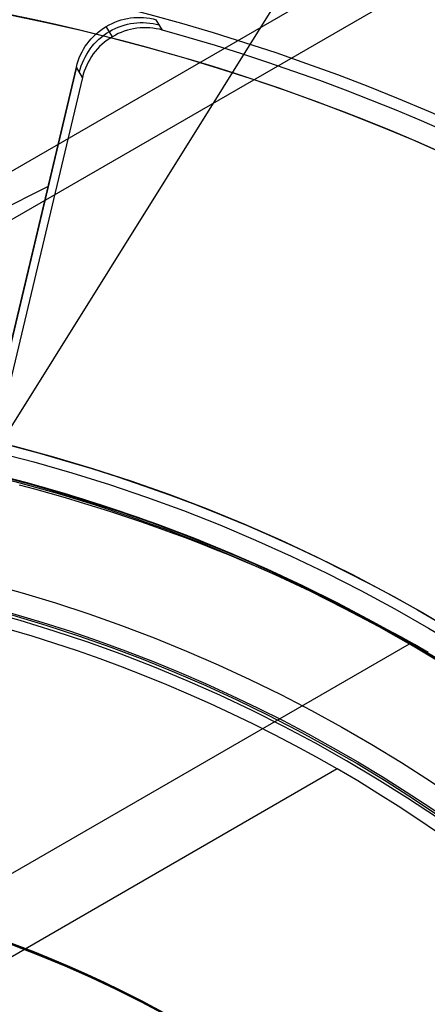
# Model space of a CAD drawing. Extents: x 19499 to 20475, y -6718 to -5871.
# Tile 25 of 60: x 19993.43 to 19999.74, y -6385.38 to -6370.13. Entities that reach past the tile are written whole.
import ezdxf

# ---------------------------------------------------------------- set-up
doc = ezdxf.new("R2010")
doc.units = 0
doc.layers.get('0').update_dxf_attribs({"linetype": 'CONTINUOUS'})
for name, color, linetype in [('BLANCO_METALICO', 7, 'CONTINUOUS'), ('COLOR', 7, 'CONTINUOUS'), ('LUZ', 7, 'CONTINUOUS')]:
    doc.layers.add(name, color=color, linetype=linetype)

msp = doc.modelspace()

# ---------------------------------------------------------------- linework, layer by layer
for p, q in [((20008.884837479, -6363.480799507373, 105.1250029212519), (19943.15759935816, -6401.428438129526, 105.1250029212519)), ((20006.3210018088, -6365.709624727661, 51.12500292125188), (19946.36973645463, -6400.322503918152, 51.12500292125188)), ((19999.46416493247, -6379.797882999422, 108.2592404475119), (19992.10022906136, -6384.049453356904, 108.2592404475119)), ((19998.34872452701, -6381.729882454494, 144.2250029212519), (19987.17001470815, -6388.183913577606, 144.2250029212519))]:
    msp.add_line(p, q)
at = {"extrusion": (0.112475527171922, 0.1948133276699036, 0.974370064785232)}
msp.add_lwpolyline([(-20545.72119684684, -4382.985045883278), (-20546.23174644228, -4382.676077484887), (-20546.74029225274, -4382.36241276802), (-20547.24677385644, -4382.044070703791), (-20547.75113102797, -4381.721071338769), (-20548.25330376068, -4381.393435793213), (-20548.75323228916, -4381.06118625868), (-20549.25085711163, -4380.724345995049), (-20549.74611901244, -4380.382939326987), (-20550.23895908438, -4380.036991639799), (-20550.72931875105, -4379.686529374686), (-20551.21713978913, -4379.331580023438), (-20551.70236435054, -4378.972172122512), (-20552.1849349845, -4378.608335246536), (-20552.66479465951, -4378.240100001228), (-20553.14188678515, -4377.867498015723), (-20553.6161552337, -4377.490561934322), (-20554.08754436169, -4377.109325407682), (-20554.55599903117, -4376.723823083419), (-20555.02146463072, -4376.334090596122), (-20555.48388709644, -4375.940164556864), (-20555.9432129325, -4375.542082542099), (-20556.3993892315, -4375.139883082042), (-20556.85236369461, -4374.73360564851), (-20557.30208465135, -4374.323290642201), (-20557.7485010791, -4373.908979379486), (-20558.19156262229, -4373.490714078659), (-20558.63121961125, -4373.068537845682), (-20559.06742308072, -4372.642494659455), (-20559.50012478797, -4372.212629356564), (-20559.92927723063, -4371.778987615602), (-20560.35483366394, -4371.341615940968), (-20560.77674811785, -4370.900561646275), (-20561.1949754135, -4370.455872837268), (-20561.60947117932, -4370.007598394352), (-20562.02019186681, -4369.555787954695), (-20562.42709476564, -4369.100491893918), (-20562.83013801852, -4368.641761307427), (-20563.22928063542, -4368.179647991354), (-20563.6244825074, -4367.71420442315), (-20564.0157044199, -4367.245483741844), (-20564.40290806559, -4366.773539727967), (-20564.78605605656, -4366.298426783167), (-20565.16511193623, -4365.820199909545), (-20565.54004019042, -4365.338914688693), (-20565.91080625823, -4364.854627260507), (-20566.27737654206, -4364.36739430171), (-20566.63971841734, -4363.877273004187), (-20566.99780024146, -4363.384321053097), (-20567.3515913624, -4362.888596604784), (-20567.70106212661, -4362.390158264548), (-20568.0461838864, -4361.889065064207), (-20568.38692900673, -4361.38537643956), (-20568.72327087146, -4360.879152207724), (-20569.05518388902, -4360.370452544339), (-20569.38264349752, -4359.85933796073), (-20569.70562616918, -4359.345869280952), (-20570.02410941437, -4358.830107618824), (-20570.33807178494, -4358.312114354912), (-20570.64749287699, -4357.791951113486), (-20570.9523533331, -4357.269679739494), (-20571.25263484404, -4356.745362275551), (-20571.54832014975, -4356.219060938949), (-20571.83939303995, -4355.690838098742), (-20572.12583835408, -4355.160756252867), (-20572.40764198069, -4354.628878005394), (-20572.68479085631, -4354.095266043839), (-20572.95727296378, -4353.559983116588), (-20573.22507732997, -4353.023092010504), (-20573.48819402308, -4352.48465552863), (-20573.74661414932, -4351.944736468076), (-20574.00032984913, -4351.403397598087), (-20574.24933429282, -4350.86070163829), (-20574.49362167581, -4350.316711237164), (-20574.73318721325, -4349.771488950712), (-20574.96802713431, -4349.22509722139), (-20575.19813867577, -4348.677598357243), (-20575.42352007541, -4348.129054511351), (-20575.64417056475, -4347.579527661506), (-20575.86009036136, -4347.029079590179), (-20576.07128066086, -4346.477771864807), (-20576.27774362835, -4345.925665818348), (-20576.47948238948, -4345.372822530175), (-20576.67650102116, -4344.819302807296), (-20576.86880454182, -4344.265167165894), (-20577.05639890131, -4343.710475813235), (-20577.23929097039, -4343.155288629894), (-20577.41748852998, -4342.599665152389), (-20577.59100025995, -4342.043664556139), (-20577.7598357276, -4341.487345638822), (-20577.92400537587, -4340.930766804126), (-20578.08352051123, -4340.373986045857), (-20578.23839329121, -4339.817060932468), (-20578.38863671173, -4339.260048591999), (-20578.53426459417, -4338.703005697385), (-20578.67529157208, -4338.145988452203), (-20578.81173307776, -4337.589052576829), (-20578.94360532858, -4337.032253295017), (-20579.07092531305, -4336.475645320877), (-20579.19371077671, -4335.919282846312), (-20579.31198020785, -4335.363219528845), (-20579.42575282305, -4334.807508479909), (-20579.53504855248, -4334.252202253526), (-20579.63988802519, -4333.697352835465), (-20579.7402925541, -4333.143011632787), (-20579.83628412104, -4332.589229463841), (-20579.92788536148, -4332.036056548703), (-20580.01511954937, -4331.483542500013), (-20580.09801058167, -4330.931736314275), (-20580.17658296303, -4330.380686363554), (-20580.25086179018, -4329.830440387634), (-20580.32087273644, -4329.281045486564), (-20580.38664203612, -4328.732548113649), (-20580.44819646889, -4328.184994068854), (-20580.50556334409, -4327.638428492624), (-20580.55877048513, -4327.092895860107), (-20580.60784621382, -4326.548439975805), (-20580.6528193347, -4326.00510396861), (-20580.69371911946, -4325.462930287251), (-20580.73057529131, -4324.921960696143), (-20580.76341800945, -4324.382236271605), (-20580.79227785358, -4323.843797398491), (-20580.81718580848, -4323.306683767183), (-20580.83817324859, -4322.770934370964), (-20580.85527192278, -4322.236587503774), (-20580.8685139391, -4321.703680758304), (-20580.87793174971, -4321.172251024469), (-20580.88355813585, -4320.642334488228), (-20580.88542619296, -4320.113966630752), (-20580.88362697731, -4319.595425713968), (-20580.87820832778, -4319.075392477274), (-20580.86913895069, -4318.553900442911), (-20580.85638784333, -4318.030983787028), (-20580.83992430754, -4317.506677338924), (-20580.81971796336, -4316.981016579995), (-20580.79573876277, -4316.454037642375), (-20580.76795700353, -4315.925777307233), (-20580.73634334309, -4315.396273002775), (-20580.70086881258, -4314.865562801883), (-20580.66150483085, -4314.333685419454), (-20580.61822321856, -4313.800680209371), (-20580.57099621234, -4313.266587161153), (-20580.51979647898, -4312.731446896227), (-20580.46459712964, -4312.195300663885), (-20580.40537173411, -4311.658190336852), (-20580.34209433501, -4311.120158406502), (-20580.2747394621, -4310.58124797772), (-20580.20328214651, -4310.041502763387), (-20580.12769793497, -4309.500967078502), (-20580.04796290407, -4308.959685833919), (-20579.96405367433, -4308.417704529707), (-20579.87594742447, -4307.875069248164), (-20579.78362190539, -4307.331826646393), (-20579.6870554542, -4306.788023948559), (-20579.5862270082, -4306.243708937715), (-20579.48111611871, -4305.698929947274), (-20579.3717029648, -4305.153735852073), (-20579.25796836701, -4304.608176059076), (-20579.1398938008, -4304.062300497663), (-20579.01746141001, -4303.516159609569), (-20578.89065402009, -4302.969804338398), (-20578.75945515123, -4302.4232861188), (-20578.62384903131, -4301.876656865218), (-20578.48382060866, -4301.329968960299), (-20578.33935556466, -4300.783275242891), (-20578.19044032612, -4300.23662899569), (-20578.03706207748, -4299.690083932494), (-20577.87920877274, -4299.143694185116), (-20577.71686914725, -4298.597514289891), (-20577.55003272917, -4298.051599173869), (-20577.37868985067, -4297.506004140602), (-20577.20283165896, -4296.960784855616), (-20577.02245012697, -4296.415997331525), (-20576.83753806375, -4295.871697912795), (-20576.64808912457, -4295.327943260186), (-20576.45409782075, -4294.784790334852), (-20576.25555952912, -4294.242296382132), (-20576.05247050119, -4293.700518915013), (-20575.84482787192, -4293.159515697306), (-20575.63262966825, -4292.619344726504), (-20575.41587481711, -4292.080064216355), (-20575.19456315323, -4291.54173257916), (-20574.96869542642, -4291.004408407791), (-20574.73827330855, -4290.468150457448), (-20574.50329940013, -4289.933017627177), (-20574.26377723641, -4289.399068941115), (-20574.01971129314, -4288.866363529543), (-20573.77110699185, -4288.334960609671), (-20573.51797070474, -4287.804919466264), (-20573.26030975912, -4287.276299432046), (-20572.99813244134, -4286.749159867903), (-20572.73144800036, -4286.22356014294), (-20572.46026665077, -4285.699559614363), (-20572.18459957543, -4285.177217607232), (-20571.90445892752, -4284.656593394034), (-20571.61985783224, -4284.137746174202), (-20571.33081038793, -4283.62073505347), (-20571.0373316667, -4283.105619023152), (-20570.73943771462, -4282.592456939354), (-20570.43714555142, -4282.081307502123), (-20570.13047316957, -4281.572229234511), (-20569.819439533, -4281.065280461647), (-20569.50406457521, -4280.560519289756), (-20569.18436919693, -4280.058003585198), (-20568.86037526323, -4279.55779095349), (-20568.53210560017, -4279.059938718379), (-20568.19958399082, -4278.564503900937), (-20567.86283517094, -4278.071543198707), (-20567.52188482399, -4277.581112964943), (-20567.1767595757, -4277.093269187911), (-20566.82748698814, -4276.608067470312), (-20566.47409555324, -4276.125563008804), (-20566.11661468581, -4275.645810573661), (-20565.75507471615, -4275.168864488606), (-20565.38950688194, -4274.694778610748), (-20565.0199433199, -4274.223606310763), (-20564.64641705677, -4273.755400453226), (-20564.26896199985, -4273.290213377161), (-20563.88761292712, -4272.828096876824), (-20563.50240547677, -4272.369102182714), (-20563.11337613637, -4271.913279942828), (-20562.72056223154, -4271.460680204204), (-20562.3240019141, -4271.011352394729), (-20561.92373414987, -4270.565345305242), (-20561.51979870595, -4270.122707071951), (-20561.11223613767, -4269.683485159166), (-20560.70108777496, -4269.247726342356), (-20560.28639570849, -4268.815476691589), (-20559.86820277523, -4268.386781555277), (-20559.44655254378, -4267.96168554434), (-20559.0214892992, -4267.540232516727), (-20558.5930580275, -4267.122465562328), (-20558.16130439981, -4266.708426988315), (-20557.72627475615, -4266.298158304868), (-20557.28801608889, -4265.891700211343), (-20556.8465760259, -4265.489092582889), (-20556.40200281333, -4265.090374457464), (-20555.95434529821, -4264.695584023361), (-20555.50365291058, -4264.304758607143), (-20555.04997564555, -4263.917934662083), (-20554.59336404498, -4263.535147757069), (-20554.13386917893, -4263.156432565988), (-20553.67154262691, -4262.781822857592), (-20553.20643645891, -4262.411351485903), (-20552.7386032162, -4262.045050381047), (-20552.26809589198, -4261.682950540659), (-20551.79496791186, -4261.325082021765), (-20551.31927311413, -4260.971473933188), (-20550.84106572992, -4260.622154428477), (-20550.36040036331, -4260.277150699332), (-20549.87733197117, -4259.936488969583), (-20549.39191584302, -4259.600194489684), (-20548.90420758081, -4259.268291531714), (-20548.41426307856, -4258.940803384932), (-20547.92213850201, -4258.617752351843), (-20547.42789026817, -4258.299159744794), (-20546.93157502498, -4257.9850458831)], dxfattribs=at)
at = {"extrusion": (0.112475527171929, 0.1948133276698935, 0.9743700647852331)}
msp.add_lwpolyline([(-20544.81033906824, -4257.985045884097), (-20545.33140868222, -4258.289837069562), (-20545.85052834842, -4258.599487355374), (-20546.36763479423, -4258.913978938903), (-20546.88266491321, -4259.233292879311), (-20547.39555578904, -4259.557409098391), (-20547.90624471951, -4259.886306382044), (-20548.41466924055, -4260.219962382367), (-20548.9207671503, -4260.558353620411), (-20549.42447653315, -4260.901455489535), (-20549.92573578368, -4261.249242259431), (-20550.42448363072, -4261.60168708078), (-20550.92065916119, -4261.958761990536), (-20551.41420184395, -4262.320437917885), (-20551.90505155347, -4262.686684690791), (-20552.39314859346, -4263.057471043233), (-20552.87843372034, -4263.432764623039), (-20553.3608481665, -4263.812532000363), (-20553.84033366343, -4264.196738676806), (-20554.31683246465, -4264.585349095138), (-20554.79028736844, -4264.978326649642), (-20555.26064174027, -4265.375633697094), (-20555.72783953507, -4265.777231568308), (-20556.19182531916, -4266.183080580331), (-20556.65254429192, -4266.593140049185), (-20557.10994230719, -4267.007368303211), (-20557.56396589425, -4267.425722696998), (-20558.01456227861, -4267.848159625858), (-20558.46167940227, -4268.274634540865), (-20558.90526594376, -4268.705101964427), (-20559.34527133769, -4269.139515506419), (-20559.78164579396, -4269.577827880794), (-20560.21434031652, -4270.019990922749), (-20560.64330672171, -4270.465955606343), (-20561.06849765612, -4270.915672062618), (-20561.48986661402, -4271.369089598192), (-20561.90736795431, -4271.82615671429), (-20562.32095691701, -4272.286821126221), (-20562.73058963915, -4272.751029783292), (-20563.13622317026, -4273.218728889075), (-20563.53781548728, -4273.689863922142), (-20563.93532550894, -4274.164379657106), (-20564.3287131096, -4274.642220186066), (-20564.71793913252, -4275.123328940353), (-20565.10296540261, -4275.607648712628), (-20565.48375473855, -4276.095121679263), (-20565.86027096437, -4276.58568942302), (-20566.23247892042, -4277.079292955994), (-20566.60034447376, -4277.575872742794), (-20566.96383452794, -4278.075368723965), (-20567.32291703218, -4278.577720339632), (-20567.67756098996, -4279.082866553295), (-20568.02773646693, -4279.590745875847), (-20568.37341459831, -4280.101296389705), (-20568.71456759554, -4280.61445577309), (-20569.05116875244, -4281.13016132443), (-20569.38319245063, -4281.648349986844), (-20569.71061416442, -4282.168958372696), (-20570.033410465, -4282.691922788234), (-20570.35155902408, -4283.217179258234), (-20570.66503861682, -4283.744663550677), (-20570.97382912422, -4284.27431120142), (-20571.27791153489, -4284.806057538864), (-20571.57726794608, -4285.339837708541), (-20571.8718815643, -4285.875586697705), (-20572.16173670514, -4286.413239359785), (-20572.44681879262, -4286.952730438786), (-20572.72711435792, -4287.493994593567), (-20573.00261103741, -4288.036966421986), (-20573.27329757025, -4288.581580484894), (-20573.53916379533, -4289.127771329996), (-20573.80020064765, -4289.675473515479), (-20574.0564001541, -4290.224621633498), (-20574.3077554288, -4290.775150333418), (-20574.55426066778, -4291.326994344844), (-20574.79591114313, -4291.880088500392), (-20575.03270319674, -4292.434367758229), (-20575.26463423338, -4292.989767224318), (-20575.49170271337, -4293.546222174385), (-20575.71390814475, -4294.103668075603), (-20575.93125107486, -4294.662040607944), (-20576.14373308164, -4295.22127568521), (-20576.35135676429, -4295.781309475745), (-20576.55412573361, -4296.342078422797), (-20576.75204460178, -4296.903519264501), (-20576.94511897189, -4297.465569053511), (-20577.1333554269, -4298.02816517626), (-20577.31676151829, -4298.59124537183), (-20577.49534575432, -4299.15474775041), (-20577.66911758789, -4299.718610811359), (-20577.83808740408, -4300.282773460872), (-20578.00226650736, -4300.847175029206), (-20578.16166710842, -4301.411755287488), (-20578.31630231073, -4301.976454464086), (-20578.4661860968, -4302.541213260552), (-20578.61133331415, -4303.105972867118), (-20578.75175966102, -4303.670674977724), (-20578.88748167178, -4304.235261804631), (-20579.01851670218, -4304.799676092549), (-20579.1448829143, -4305.363861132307), (-20579.26659926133, -4305.927760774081), (-20579.38368547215, -4306.491319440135), (-20579.49616203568, -4307.054482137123), (-20579.60405018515, -4307.617194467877), (-20579.70737188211, -4308.179402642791), (-20579.80614980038, -4308.741053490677), (-20579.90040730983, -4309.302094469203), (-20579.99016846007, -4309.862473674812), (-20580.07545796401, -4310.422139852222), (-20580.15630118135, -4310.981042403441), (-20580.232724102, -4311.539131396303), (-20580.30475332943, -4312.09635757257), (-20580.37241606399, -4312.652672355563), (-20580.43574008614, -4313.20802785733), (-20580.49475373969, -4313.762376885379), (-20580.54948591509, -4314.315672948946), (-20580.59996603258, -4314.867870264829), (-20580.64622402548, -4315.418923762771), (-20580.68829032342, -4315.968789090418), (-20580.72619583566, -4316.517422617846), (-20580.75997193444, -4317.064781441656), (-20580.78965043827, -4317.610823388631), (-20580.81526359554, -4318.15550701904), (-20580.83684406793, -4318.698791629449), (-20580.85442491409, -4319.240637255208), (-20580.8680395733, -4319.781004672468), (-20580.87772184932, -4320.319855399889), (-20580.88350589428, -4320.857151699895), (-20580.88542619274, -4321.392856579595), (-20580.88367452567, -4321.904499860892), (-20580.87839934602, -4322.417596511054), (-20580.86957058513, -4322.932114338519), (-20580.85715844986, -4323.448020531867), (-20580.84113343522, -4323.965281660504), (-20580.82146633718, -4324.483863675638), (-20580.79812826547, -4325.003731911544), (-20580.77109065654, -4325.524851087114), (-20580.74032528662, -4326.047185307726), (-20580.70580428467, -4326.570698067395), (-20580.66750014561, -4327.095352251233), (-20580.6253857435, -4327.621110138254), (-20580.57943434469, -4328.147933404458), (-20580.5296196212, -4328.675783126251), (-20580.47591566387, -4329.204619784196), (-20580.41829699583, -4329.734403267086), (-20580.3567385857, -4330.265092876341), (-20580.29121586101, -4330.796647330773), (-20580.22170472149, -4331.32902477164), (-20580.14818155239, -4331.862182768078), (-20580.07062323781, -4332.396078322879), (-20579.98900717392, -4332.930667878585), (-20579.90331128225, -4333.465907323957), (-20579.81351402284, -4334.00175200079), (-20579.71959440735, -4334.538156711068), (-20579.62153201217, -4335.075075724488), (-20579.51930699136, -4335.612462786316), (-20579.41290008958, -4336.150271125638), (-20579.30229265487, -4336.688453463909), (-20579.18746665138, -4337.226962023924), (-20579.0684046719, -4337.765748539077), (-20578.94508995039, -4338.30476426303), (-20578.81750637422, -4338.843959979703), (-20578.68563849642, -4339.383286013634), (-20578.54947154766, -4339.922692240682), (-20578.4089914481, -4340.462128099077), (-20578.26418481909, -4341.001542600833), (-20578.11503899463, -4341.540884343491), (-20577.96154203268, -4342.080101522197), (-20577.80368272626, -4342.619141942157), (-20577.64145061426, -4343.157953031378), (-20577.47483599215, -4343.696481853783), (-20577.30382992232, -4344.234675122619), (-20577.12842424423, -4344.772479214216), (-20576.94861158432, -4345.309840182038), (-20576.76438536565, -4345.84670377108), (-20576.5757398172, -4346.383015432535), (-20576.38266998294, -4346.918720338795), (-20576.18517173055, -4347.453763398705), (-20575.98324175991, -4347.988089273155), (-20575.77687761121, -4348.521642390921), (-20575.56607767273, -4349.05436696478), (-20575.35084118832, -4349.586207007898), (-20575.1311682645, -4350.117106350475), (-20574.90705987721, -4350.647008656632), (-20574.67851787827, -4351.175857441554), (-20574.44554500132, -4351.703596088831), (-20574.20814486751, -4352.230167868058), (-20573.96632199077, -4352.755515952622), (-20573.72008178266, -4353.279583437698), (-20573.46943055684, -4353.802313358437), (-20573.21437553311, -4354.323648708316), (-20572.95492484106, -4354.843532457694), (-20572.69108752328, -4355.361907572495), (-20572.42287353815, -4355.878717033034), (-20572.1502937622, -4356.393903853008), (-20571.873359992, -4356.907411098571), (-20571.59208494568, -4357.419181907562), (-20571.30648226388, -4357.929159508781), (-20571.01656651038, -4358.437287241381), (-20570.72235317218, -4358.943508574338), (-20570.42385865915, -4359.44776712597), (-20570.12110030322, -4359.95000668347), (-20569.81409635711, -4360.450171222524), (-20569.50286599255, -4360.948204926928), (-20569.18742929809, -4361.444052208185), (-20568.86780727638, -4361.937657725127), (-20568.54402184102, -4362.428966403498), (-20568.21609581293, -4362.917923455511), (-20567.88405291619, -4363.40447439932), (-20567.54791777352, -4363.888565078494), (-20567.20771590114, -4364.37014168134), (-20566.86347370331, -4364.849150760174), (-20566.51521846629, -4365.325539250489), (-20566.16297835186, -4365.799254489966), (-20565.80678239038, -4366.270244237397), (-20565.44666047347, -4366.738456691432), (-20565.08264334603, -4367.203840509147), (-20564.71476259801, -4367.66634482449), (-20564.34305065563, -4368.12591926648), (-20563.96754077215, -4368.582513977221), (-20563.58826701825, -4369.036079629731), (-20563.20526427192, -4369.486567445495), (-20562.81856820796, -4369.933929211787), (-20562.42821528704, -4370.378117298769), (-20562.03424274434, -4370.819084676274), (-20561.6366885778, -4371.256784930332), (-20561.23559153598, -4371.691172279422), (-20560.83099110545, -4372.122201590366), (-20560.42292749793, -4372.549828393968), (-20560.0114416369, -4372.974008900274), (-20559.59657514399, -4373.394700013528), (-20559.17837032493, -4373.811859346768), (-20558.75687015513, -4374.225445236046), (-20558.33211826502, -4374.635416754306), (-20557.90415892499, -4375.041733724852), (-20557.47303703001, -4375.444356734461), (-20557.03879808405, -4375.84324714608), (-20556.60148818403, -4376.238367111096), (-20556.16115400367, -4376.629679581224), (-20555.71784277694, -4377.017148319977), (-20555.27160228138, -4377.400737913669), (-20554.82248082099, -4377.780413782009), (-20554.37052720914, -4378.156142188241), (-20553.91579075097, -4378.527890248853), (-20553.45832122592, -4378.895625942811), (-20552.99816886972, -4379.259318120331), (-20552.53538435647, -4379.618936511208), (-20552.0700187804, -4379.974451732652), (-20551.60212363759, -4380.32583529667), (-20551.13175080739, -4380.673059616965), (-20550.65895253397, -4381.016098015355), (-20550.18378140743, -4381.354924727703), (-20549.70629034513, -4381.68951490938), (-20549.22653257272, -4382.019844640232), (-20548.74456160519, -4382.345890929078), (-20548.26043122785, -4382.66763171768), (-20547.77419547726, -4382.985045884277)], dxfattribs=at)
at = {"extrusion": (0.1124755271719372, 0.1948133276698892, 0.9743700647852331)}
msp.add_lwpolyline([(-20551.17138497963, -4257.985045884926), (-20551.64679980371, -4258.320163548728), (-20552.11996327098, -4258.659354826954), (-20552.59082622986, -4259.002596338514), (-20553.0593398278, -4259.349863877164), (-20553.52545552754, -4259.701132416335), (-20553.98912512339, -4260.05637611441), (-20554.45030075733, -4260.415568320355), (-20554.90893493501, -4260.778681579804), (-20555.36498054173, -4261.145687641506), (-20555.81839085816, -4261.516557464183), (-20556.26911957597, -4261.891261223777), (-20556.71712081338, -4262.26976832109), (-20557.16234913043, -4262.652047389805), (-20557.60475954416, -4263.038066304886), (-20558.04430754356, -4263.427792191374), (-20558.48094910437, -4263.821191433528), (-20558.91464070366, -4264.218229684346), (-20559.34533933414, -4264.618871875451), (-20559.77300251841, -4265.023082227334), (-20560.19758832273, -4265.43082425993), (-20560.61905537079, -4265.842060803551), (-20561.03736285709, -4266.256754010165), (-20561.45247056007, -4266.674865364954), (-20561.86433885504, -4267.096355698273), (-20562.27292872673, -4267.521185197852), (-20562.67820178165, -4267.949313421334), (-20563.08012026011, -4268.38069930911), (-20563.4786470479, -4268.81530119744), (-20563.87374568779, -4269.253076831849), (-20564.26538039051, -4269.693983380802), (-20564.65351604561, -4270.137977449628), (-20565.03811823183, -4270.585015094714), (-20565.41915322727, -4271.035051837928), (-20565.79658801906, -4271.488042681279), (-20566.17039031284, -4271.943942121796), (-20566.54052854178, -4272.402704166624), (-20566.90697187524, -4272.864282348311), (-20567.26969022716, -4273.328629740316), (-20567.62865426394, -4273.795698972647), (-20567.98383541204, -4274.265442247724), (-20568.33520586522, -4274.737811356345), (-20568.68273859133, -4275.212757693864), (-20569.02640733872, -4275.690232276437), (-20569.36618664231, -4276.170185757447), (-20569.70205182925, -4276.652568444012), (-20570.03397902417, -4277.137330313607), (-20570.36194515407, -4277.624421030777), (-20570.68592795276, -4278.113789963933), (-20571.00590596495, -4278.605386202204), (-20571.32185854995, -4279.099158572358), (-20571.63376588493, -4279.595055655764), (-20571.94160896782, -4280.093025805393), (-20572.24536961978, -4280.593017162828), (-20572.5450304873, -4281.094977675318), (-20572.8405750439, -4281.598855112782), (-20573.13198759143, -4282.104597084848), (-20573.41925326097, -4282.612151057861), (-20573.70235801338, -4283.121464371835), (-20573.98128863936, -4283.632484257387), (-20574.25603275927, -4284.145157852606), (-20574.52657882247, -4284.65943221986), (-20574.79291610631, -4285.175254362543), (-20575.05503471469, -4285.692571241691), (-20575.31292557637, -4286.211329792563), (-20575.56658044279, -4286.731476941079), (-20575.81599188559, -4287.252959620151), (-20576.06115329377, -4287.775724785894), (-20576.30205887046, -4288.299719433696), (-20576.5387036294, -4288.824890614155), (-20576.771083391, -4289.351185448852), (-20576.99919477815, -4289.878551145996), (-20577.22303521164, -4290.406935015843), (-20577.44260290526, -4290.936284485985), (-20577.6578968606, -4291.466547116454), (-20577.86891686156, -4291.997670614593), (-20578.07566346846, -4292.529602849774), (-20578.27813801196, -4293.062291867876), (-20578.47634258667, -4293.595685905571), (-20578.6702800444, -4294.129733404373), (-20578.85995398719, -4294.664383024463), (-20579.0453687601, -4295.19958365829), (-20579.22652944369, -4295.735284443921), (-20579.40344184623, -4296.271434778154), (-20579.57611249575, -4296.807984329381), (-20579.74454863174, -4297.344883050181), (-20579.9087581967, -4297.882081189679), (-20580.06874982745, -4298.419529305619), (-20580.22453284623, -4298.957178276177), (-20580.37611725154, -4299.49497931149), (-20580.52351370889, -4300.032883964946), (-20580.66673354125, -4300.570844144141), (-20580.80578871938, -4301.108812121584), (-20580.94069185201, -4301.646740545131), (-20581.07145617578, -4302.184582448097), (-20581.19809554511, -4302.722291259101), (-20581.32062442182, -4303.259820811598), (-20581.43905786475, -4303.797125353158), (-20581.55341151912, -4304.334159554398), (-20581.66370160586, -4304.870878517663), (-20581.76994491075, -4305.40723778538), (-20581.87215877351, -4305.943193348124), (-20581.97036107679, -4306.47870165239), (-20582.06457023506, -4307.013719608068), (-20582.15480518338, -4307.548204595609), (-20582.24108536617, -4308.082114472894), (-20582.32343072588, -4308.615407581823), (-20582.40186169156, -4309.148042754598), (-20582.4763991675, -4309.679979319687), (-20582.54706452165, -4310.211177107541), (-20582.61387957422, -4310.741596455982), (-20582.67686658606, -4311.271198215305), (-20582.7360482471, -4311.799943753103), (-20582.79144766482, -4312.327794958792), (-20582.84308835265, -4312.854714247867), (-20582.89099421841, -4313.380664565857), (-20582.93518955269, -4313.905609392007), (-20582.97569901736, -4314.429512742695), (-20583.01254763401, -4314.952339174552), (-20583.04576077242, -4315.474053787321), (-20583.07536413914, -4315.994622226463), (-20583.10138376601, -4316.514010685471), (-20583.12384599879, -4317.03218590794), (-20583.14277748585, -4317.549115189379), (-20583.15820516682, -4318.064766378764), (-20583.17015626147, -4318.579107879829), (-20583.17865825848, -4319.092108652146), (-20583.18373890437, -4319.603738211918), (-20583.18542619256, -4320.113966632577), (-20583.18367871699, -4320.633215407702), (-20583.17841649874, -4321.153914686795), (-20583.1696100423, -4321.67603291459), (-20583.15723011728, -4322.199537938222), (-20583.14124777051, -4322.724397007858), (-20583.12163433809, -4323.250576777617), (-20583.09836145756, -4323.778043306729), (-20583.07140108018, -4324.306762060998), (-20583.04072548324, -4324.836697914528), (-20583.00630728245, -4325.367815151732), (-20582.96811944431, -4325.900077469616), (-20582.9261352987, -4326.433447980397), (-20582.88032855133, -4326.967889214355), (-20582.83067329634, -4327.503363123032), (-20582.77714402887, -4328.039831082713), (-20582.71971565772, -4328.577253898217), (-20582.65836351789, -4329.115591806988), (-20582.59306338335, -4329.654804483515), (-20582.52379147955, -4330.194851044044), (-20582.4505244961, -4330.735690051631), (-20582.37323959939, -4331.277279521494), (-20582.29191444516, -4331.819576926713), (-20582.20652719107, -4332.362539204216), (-20582.11705650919, -4332.906122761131), (-20582.02348159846, -4333.450283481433), (-20581.92578219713, -4333.99497673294), (-20581.82393859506, -4334.540157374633), (-20581.71793164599, -4335.085779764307), (-20581.60774277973, -4335.631797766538), (-20581.49335401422, -4336.178164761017), (-20581.37474796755, -4336.724833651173), (-20581.25190786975, -4337.271756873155), (-20581.12481757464, -4337.818886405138), (-20580.99346157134, -4338.366173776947), (-20580.8578249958, -4338.913570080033), (-20580.71789364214, -4339.46102597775), (-20580.57365397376, -4340.008491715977), (-20580.42509313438, -4340.555917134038), (-20580.27219895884, -4341.103251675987), (-20580.11495998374, -4341.650444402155), (-20579.95336545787, -4342.197444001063), (-20579.78740535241, -4342.744198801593), (-20579.61707037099, -4343.290656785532), (-20579.44235195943, -4343.836765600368), (-20579.26324231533, -4344.382472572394), (-20579.07973439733, -4344.927724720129), (-20578.8918219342, -4345.472468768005), (-20578.69949943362, -4346.016651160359), (-20578.50276219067, -4346.560218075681), (-20578.30160629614, -4347.103115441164), (-20578.09602864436, -4347.645288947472), (-20577.88602694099, -4348.186684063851), (-20577.67159971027, -4348.727246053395), (-20577.45274630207, -4349.266919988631), (-20577.22946689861, -4349.805650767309), (-20577.00176252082, -4350.343383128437), (-20576.76963503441, -4350.88006166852), (-20576.53308715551, -4351.415630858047), (-20576.29212245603, -4351.950035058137), (-20576.04674536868, -4352.48321853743), (-20575.79696119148, -4353.015125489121), (-20575.54277609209, -4353.545700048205), (-20575.2841971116, -4354.074886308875), (-20575.02123216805, -4354.602628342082), (-20574.75389005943, -4355.128870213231), (-20574.48218046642, -4355.65355600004), (-20574.20611395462, -4356.176629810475), (-20573.92570197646, -4356.69803580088), (-20573.64095687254, -4357.217718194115), (-20573.35189187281, -4357.735621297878), (-20573.05852109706, -4358.25168952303), (-20572.76085955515, -4358.765867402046), (-20572.45892314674, -4359.27809960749), (-20572.15272866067, -4359.788330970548), (-20571.84229377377, -4360.296506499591), (-20571.52763704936, -4360.802571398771), (-20571.20877793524, -4361.306471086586), (-20570.88573676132, -4361.808151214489), (-20570.55853473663, -4362.307557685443), (-20570.22719394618, -4362.804636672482), (-20569.89173734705, -4363.299334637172), (-20569.5521887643, -4363.791598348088), (-20569.20857288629, -4364.281374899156), (-20568.86091525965, -4364.768611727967), (-20568.50924228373, -4365.253256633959), (-20568.15358120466, -4365.735257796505), (-20567.79396010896, -4366.214563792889), (-20567.43040791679, -4366.691123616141), (-20567.06295437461, -4367.164886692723), (-20566.69163004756, -4367.635802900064), (-20566.3164663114, -4368.103822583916), (-20565.93749534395, -4368.568896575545), (-20565.55475011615, -4369.030976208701), (-20565.16826438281, -4369.490013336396), (-20564.77807267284, -4369.945960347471), (-20564.38421027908, -4370.398770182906), (-20563.98671324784, -4370.848396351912), (-20563.58561836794, -4371.294792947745), (-20563.18096315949, -4371.737914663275), (-20562.77278586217, -4372.177716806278), (-20562.36112542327, -4372.614155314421), (-20561.94602148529, -4373.047186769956), (-20561.52751437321, -4373.476768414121), (-20561.1056450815, -4373.902858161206), (-20560.68045526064, -4374.325414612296), (-20560.25198720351, -4374.744397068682), (-20559.82028383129, -4375.159765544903), (-20559.3853886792, -4375.571480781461), (-20558.9473458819, -4375.979504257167), (-20558.50620015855, -4376.383798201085), (-20558.06199679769, -4376.784325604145), (-20557.61478164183, -4377.181050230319), (-20557.16460107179, -4377.573936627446), (-20556.71150199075, -4377.962950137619), (-20556.25553180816, -4378.348056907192), (-20555.7967384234, -4378.729223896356), (-20555.33517020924, -4379.106418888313), (-20554.8708759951, -4379.479610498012), (-20554.40390505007, -4379.848768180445), (-20553.93430706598, -4380.213862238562), (-20553.46213214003, -4380.574863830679), (-20552.98743075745, -4380.931744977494), (-20552.51025377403, -4381.284478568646), (-20552.03065239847, -4381.633038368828), (-20551.54867817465, -4381.977399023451), (-20551.06438296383, -4382.317536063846), (-20550.57781892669, -4382.653425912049), (-20550.08903850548, -4382.985045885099)], dxfattribs=at)
at = {"extrusion": (0.1124755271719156, 0.1948133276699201, 0.9743700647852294)}
msp.add_lwpolyline([(-20551.92900245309, -4382.985045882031), (-20552.39493319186, -4382.647722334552), (-20552.85859259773, -4382.306462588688), (-20553.31993379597, -4381.961290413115), (-20553.77891022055, -4381.612230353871), (-20554.2354756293, -4381.259307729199), (-20554.68958411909, -4380.902548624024), (-20555.14119014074, -4380.541979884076), (-20555.59024851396, -4380.177629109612), (-20556.03671444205, -4379.809524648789), (-20556.48054352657, -4379.437695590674), (-20556.92169178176, -4379.062171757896), (-20557.36011564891, -4378.682983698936), (-20557.79577201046, -4378.300162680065), (-20558.22861820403, -4377.913740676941), (-20558.6586120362, -4377.523750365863), (-20559.08571179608, -4377.130225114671), (-20559.50987626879, -4376.733198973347), (-20559.93106474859, -4376.332706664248), (-20560.34923705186, -4375.928783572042), (-20560.76435352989, -4375.52146573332), (-20561.17637508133, -4375.110789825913), (-20561.5852631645, -4374.696793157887), (-20561.99097980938, -4374.279513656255), (-20562.39348762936, -4373.858989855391), (-20562.79274983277, -4373.435260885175), (-20563.188730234, -4373.008366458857), (-20563.58139326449, -4372.578346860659), (-20563.97070398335, -4372.145242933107), (-20564.35662808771, -4371.709096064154), (-20564.7391319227, -4371.269948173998), (-20565.11818249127, -4370.827841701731), (-20565.49374746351, -4370.382819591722), (-20565.86579518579, -4369.934925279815), (-20566.23429468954, -4369.484202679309), (-20566.59921569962, -4369.030696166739), (-20566.9605286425, -4368.574450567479), (-20567.31820465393, -4368.115511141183), (-20567.67221558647, -4367.653923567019), (-20568.02253401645, -4367.189733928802), (-20568.36913325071, -4366.722988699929), (-20568.71198733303, -4366.253734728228), (-20569.05107105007, -4365.782019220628), (-20569.386359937, -4365.307889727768), (-20569.71783028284, -4364.831394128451), (-20570.04545913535, -4364.352580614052), (-20570.36922430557, -4363.871497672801), (-20570.68910437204, -4363.388194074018), (-20571.00507868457, -4362.902718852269), (-20571.31712736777, -4362.415121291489), (-20571.62523132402, -4361.925450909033), (-20571.92937223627, -4361.433757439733), (-20572.22953257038, -4360.94009081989), (-20572.52569557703, -4360.444501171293), (-20572.81784529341, -4359.947038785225), (-20573.1059665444, -4359.447754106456), (-20573.39004494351, -4358.946697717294), (-20573.67006689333, -4358.443920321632), (-20573.94601958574, -4357.93947272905), (-20574.21789100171, -4357.433405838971), (-20574.48566991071, -4356.925770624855), (-20574.74934586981, -4356.416618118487), (-20575.00890922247, -4355.905999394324), (-20575.26435109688, -4355.39396555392), (-20575.51566340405, -4354.880567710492), (-20575.76283883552, -4354.365856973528), (-20576.00587086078, -4353.849884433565), (-20576.24475372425, -4353.332701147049), (-20576.4794824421, -4352.81435812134), (-20576.71005279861, -4352.294906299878), (-20576.93646134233, -4351.774396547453), (-20577.15870538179, -4351.25287963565), (-20577.37678298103, -4350.730406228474), (-20577.59069295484, -4350.207026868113), (-20577.8004348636, -4349.682791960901), (-20578.00600900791, -4349.157751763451), (-20578.20741642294, -4348.631956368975), (-20578.4046588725, -4348.105455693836), (-20578.59773884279, -4347.578299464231), (-20578.78665953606, -4347.050537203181), (-20578.97142486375, -4346.522218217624), (-20579.15203943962, -4345.993391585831), (-20579.32850857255, -4345.464106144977), (-20579.50083825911, -4344.934410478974), (-20579.66903517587, -4344.404352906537), (-20579.8331066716, -4343.873981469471), (-20579.99306075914, -4343.343343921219), (-20580.14890610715, -4342.812487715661), (-20580.30065203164, -4342.281459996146), (-20580.44830848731, -4341.750307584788), (-20580.59188605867, -4341.219076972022), (-20580.73139595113, -4340.687814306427), (-20580.86684998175, -4340.156565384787), (-20580.99826056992, -4339.625375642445), (-20581.12564072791, -4339.094290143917), (-20581.24900405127, -4338.563353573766), (-20581.36836470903, -4338.032610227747), (-20581.48373743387, -4337.502104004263), (-20581.59513751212, -4336.971878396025), (-20581.70258077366, -4336.441976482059), (-20581.8060835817, -4335.912440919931), (-20581.90566282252, -4335.383313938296), (-20582.00133589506, -4334.854637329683), (-20582.09312070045, -4334.326452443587), (-20582.18103563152, -4333.798800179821), (-20582.26509956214, -4333.271720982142), (-20582.34533183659, -4332.745254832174), (-20582.42175225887, -4332.219441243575), (-20582.49438108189, -4331.694319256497), (-20582.56323899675, -4331.169927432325), (-20582.62834712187, -4330.646303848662), (-20582.68972699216, -4330.123486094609), (-20582.74740054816, -4329.601511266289), (-20582.80139012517, -4329.080415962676), (-20582.85171844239, -4328.560236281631), (-20582.89840859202, -4328.041007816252), (-20582.94148402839, -4327.522765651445), (-20582.98096855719, -4327.005544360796), (-20583.01688632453, -4326.489378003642), (-20583.04926180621, -4325.974300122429), (-20583.07811979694, -4325.460343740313), (-20583.10348539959, -4324.947541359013), (-20583.1253840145, -4324.435924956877), (-20583.14384132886, -4323.925525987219), (-20583.1588833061, -4323.416375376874), (-20583.17053617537, -4322.908503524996), (-20583.17882642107, -4322.401940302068), (-20583.18378077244, -4321.896715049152), (-20583.18542619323, -4321.39285657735), (-20583.18363339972, -4320.86691804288), (-20583.17823445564, -4320.339491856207), (-20583.16919871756, -4319.810610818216), (-20583.15649582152, -4319.280308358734), (-20583.1400956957, -4318.748618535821), (-20583.11996857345, -4318.215576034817), (-20583.0960850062, -4317.681216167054), (-20583.06841587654, -4317.145574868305), (-20583.03693241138, -4316.608688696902), (-20583.0016061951, -4316.070594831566), (-20582.96240918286, -4315.531331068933), (-20582.91931371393, -4314.990935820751), (-20582.87229252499, -4314.449448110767), (-20582.82131876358, -4313.90690757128), (-20582.76636600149, -4313.363354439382), (-20582.70740824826, -4312.818829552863), (-20582.6444199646, -4312.273374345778), (-20582.57737607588, -4311.727030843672), (-20582.5062519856, -4311.179841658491), (-20582.43102358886, -4310.631849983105), (-20582.35166728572, -4310.083099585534), (-20582.26815999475, -4309.533634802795), (-20582.18047916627, -4308.983500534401), (-20582.08860279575, -4308.432742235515), (-20581.99250943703, -4307.881405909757), (-20581.89217821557, -4307.329538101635), (-20581.78758884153, -4306.777185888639), (-20581.67872162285, -4306.224396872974), (-20581.56555747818, -4305.671219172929), (-20581.4480779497, -4305.117701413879), (-20581.32626521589, -4304.563892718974), (-20581.20010210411, -4304.009842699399), (-20581.06957210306, -4303.45560144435), (-20580.93465937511, -4302.901219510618), (-20580.79534876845, -4302.346747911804), (-20580.65162582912, -4301.792238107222), (-20580.50347681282, -4301.237741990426), (-20580.35088869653, -4300.683311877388), (-20580.19384918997, -4300.129000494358), (-20580.0323467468, -4299.574860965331), (-20579.86637057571, -4299.020946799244), (-20579.69591065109, -4298.467311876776), (-20579.52095772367, -4297.914010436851), (-20579.34150333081, -4297.361097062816), (-20579.15753980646, -4296.808626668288), (-20578.96906029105, -4296.256654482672), (-20578.77605874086, -4295.70523603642), (-20578.57852993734, -4295.154427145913), (-20578.37646949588, -4294.604283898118), (-20578.16987387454, -4294.05486263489), (-20577.95874038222, -4293.506219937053), (-20577.74306718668, -4292.958412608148), (-20577.52285332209, -4292.411497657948), (-20577.29809869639, -4291.865532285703), (-20577.06880409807, -4291.320573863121), (-20576.83497120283, -4290.776679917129), (-20576.59660257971, -4290.233908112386), (-20576.35370169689, -4289.692316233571), (-20576.10627292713, -4289.151962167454), (-20575.85432155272, -4288.612903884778), (-20575.59785377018, -4288.075199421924), (-20575.33687669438, -4287.5389068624), (-20575.07139836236, -4287.004084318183), (-20574.80142773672, -4286.470789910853), (-20574.5269747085, -4285.939081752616), (-20574.24805009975, -4285.409017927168), (-20573.96466566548, -4284.880656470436), (-20573.6768340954, -4284.354055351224), (-20573.384569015, -4283.82927245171), (-20573.08788498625, -4283.306365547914), (-20572.78679750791, -4282.785392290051), (-20572.48132301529, -4282.266410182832), (-20572.17147887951, -4281.749476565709), (-20571.85728340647, -4281.234648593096), (-20571.53875583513, -4280.721983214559), (-20571.21591633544, -4280.211537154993), (-20570.88878600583, -4279.703366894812), (-20570.55738687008, -4279.197528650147), (-20570.22174187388, -4278.694078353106), (-20569.88187488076, -4278.193071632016), (-20569.53781066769, -4277.694563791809), (-20569.18957492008, -4277.198609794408), (-20568.83719422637, -4276.705264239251), (-20568.48069607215, -4276.214581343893), (-20568.12010883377, -4275.726614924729), (-20567.75546177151, -4275.24141837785), (-20567.38678502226, -4274.759044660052), (-20567.01410959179, -4274.279546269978), (-20566.63746734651, -4273.802975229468), (-20566.25689100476, -4273.329383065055), (-20565.8724141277, -4272.858820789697), (-20565.48407110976, -4272.391338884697), (-20565.09189716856, -4271.926987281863), (-20564.69592833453, -4271.465815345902), (-20564.29620143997, -4271.007871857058), (-20563.89275410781, -4270.553204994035), (-20563.48562473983, -4270.101862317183), (-20563.07485250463, -4269.653890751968), (-20562.66047732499, -4269.209336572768), (-20562.24253986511, -4268.768245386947), (-20561.82108151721, -4268.330662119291), (-20561.39614438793, -4267.896630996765), (-20560.96777128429, -4267.466195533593), (-20560.53600569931, -4267.039398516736), (-20560.10089179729, -4266.616281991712), (-20559.66247439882, -4266.196887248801), (-20559.22079896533, -4265.781254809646), (-20558.77591158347, -4265.369424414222), (-20558.32785894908, -4264.96143500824), (-20557.87668835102, -4264.557324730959), (-20557.4224476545, -4264.157130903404), (-20556.96518528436, -4263.760890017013), (-20556.50495020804, -4263.368637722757), (-20556.04179191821, -4262.980408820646), (-20555.5757604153, -4262.59623724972), (-20555.10690618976, -4262.216156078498), (-20554.63528020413, -4261.840197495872), (-20554.16093387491, -4261.46839280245), (-20553.6839190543, -4261.100772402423), (-20553.20428801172, -4260.737365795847), (-20552.7220934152, -4260.378201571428), (-20552.23738831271, -4260.023307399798), (-20551.75022611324, -4259.672710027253), (-20551.26066056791, -4259.326435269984), (-20550.76874575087, -4258.984508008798), (-20550.2745360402, -4258.646952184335), (-20549.77808609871, -4258.313790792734), (-20549.27945085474, -4257.985045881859)], dxfattribs=at)
msp.add_lwpolyline([(19999.75869279, -6379.926145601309), (19999.54618751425, -6379.805071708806), (19999.33248791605, -6379.686066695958), (19999.11761644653, -6379.569135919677), (19998.9015955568, -6379.454284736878), (19998.68444769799, -6379.341518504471), (19998.4661953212, -6379.230842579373), (19998.24686087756, -6379.122262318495), (19998.0264668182, -6379.01578307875), (19997.80503559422, -6378.911410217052), (19997.58258965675, -6378.809149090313), (19997.35915145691, -6378.709005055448), (19997.13474344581, -6378.610983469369), (19996.90938807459, -6378.515089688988), (19996.68310779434, -6378.42132907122), (19996.4559250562, -6378.329706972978), (19996.22786231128, -6378.240228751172), (19995.99894201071, -6378.152899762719), (19995.7691866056, -6378.067725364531), (19995.53861854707, -6377.984710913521), (19995.30726028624, -6377.903861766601), (19995.07513427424, -6377.825183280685), (19994.84226296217, -6377.748680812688), (19994.60866880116, -6377.67435971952), (19994.37437424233, -6377.602225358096), (19994.1394017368, -6377.532283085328), (19993.90377373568, -6377.46453825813), (19993.6675126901, -6377.398996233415), (19993.43064105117, -6377.335662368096)])
at = {"extrusion": (0, 0, -1)}
for centre, radius, start, end in [((-19986.97575810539, -6401.428438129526, -89.37470231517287), 70.9424557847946, 329.9999999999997, 149.9999999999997), ((-19986.97575810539, -6401.428438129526, -46.50000292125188), 70.9424557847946, 329.9999999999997, 149.9999999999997), ((-19986.97575810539, -6401.428438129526, -88.12500292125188), 52.0912327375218, 329.9999999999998, 149.9999999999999), ((-19986.97575810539, -6401.428438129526, -62.12500292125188), 47.0345567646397, 330.0000000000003, 150.0000000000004), ((-19986.97575810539, -6401.428438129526, -89.37470231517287), 70.94245578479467, 149.9999999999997, 329.9999999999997), ((-19986.97575810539, -6401.428438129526, -46.50000292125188), 70.94245578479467, 149.9999999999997, 329.9999999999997), ((-19986.97575810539, -6401.428438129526, -88.12500292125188), 52.0912327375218, 149.9999999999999, 329.9999999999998), ((-19986.97575810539, -6401.428438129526, -62.12500292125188), 47.0345567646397, 150.0000000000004, 330.0000000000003), ((-19986.97575810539, -6401.428438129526, -51.12500292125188), 18.1379313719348, 330.000000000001, 150.000000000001), ((-19986.97575810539, -6401.428438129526, -43.50000292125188), 18.1379313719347, 330.000000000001, 150.000000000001), ((-19986.97575810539, -6401.428438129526, -108.2592404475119), 18.1187558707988, 329.9999999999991, 149.9999999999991)]:
    msp.add_arc(centre, radius, start, end, dxfattribs=at)
for centre, radius, start, end in [((19986.97575810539, -6401.428438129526, 89.37470231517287), 73.2424557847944, 30.00000000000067, 210.0000000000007), ((19986.97575810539, -6401.428438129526, 46.50000292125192), 71.74245578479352, 52.4999999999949, 187.500000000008), ((19986.97575814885, -6401.428438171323, 88.63012703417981), 71.44457953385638, 30.0000000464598, 209.9999999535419), ((19986.97575810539, -6401.428438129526, 89.05580518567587), 71.21139006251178, 29.99999999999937, 209.9999999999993), ((19986.97575810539, -6401.428438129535, 88.12500292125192), 70.93945536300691, 75.00000000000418, 164.9999999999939), ((19986.97575810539, -6401.428438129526, 67.12500292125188), 53.5819397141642, 30.00000000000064, 210.0000000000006), ((19986.97575810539, -6401.428438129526, 65.62055118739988), 53.58193971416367, 29.99999999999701, 209.999999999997), ((19986.97575810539, -6401.428438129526, 67.12500292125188), 52.0912327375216, 30.00000000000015, 210.0000000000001), ((19986.97575810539, -6401.428438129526, 77.62500292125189), 52.09123273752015, 29.99999999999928, 209.9999999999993), ((19986.97575810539, -6401.428438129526, 105.1250029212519), 43.8181587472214, 29.99999999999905, 209.999999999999), ((19986.97575810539, -6401.428438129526, 52.53957701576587), 42.50584972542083, 30.00000000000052, 210.0000000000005), ((19986.97575810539, -6401.428438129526, 89.37470231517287), 73.2424557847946, 210.0000000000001, 30.00000000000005), ((19986.97575809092, -6401.428438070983, 88.63012703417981), 71.44457953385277, 210.0000000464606, 29.99999995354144), ((19986.97575810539, -6401.428438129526, 89.05580518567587), 71.21139006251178, 209.9999999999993, 29.99999999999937), ((19986.97575810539, -6401.428438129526, 67.12500292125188), 53.5819397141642, 210.0000000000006, 30.00000000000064), ((19986.97575810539, -6401.428438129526, 65.62055118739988), 53.58193971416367, 209.999999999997, 29.99999999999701), ((19986.97575810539, -6401.428438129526, 67.12500292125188), 52.0912327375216, 210.0000000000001, 30.00000000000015), ((19986.97575810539, -6401.428438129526, 77.62500292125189), 52.09123273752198, 210.0000000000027, 30.00000000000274), ((19986.97575810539, -6401.428438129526, 108.2592404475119), 24.9768136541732, 29.99999999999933, 209.9999999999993), ((19986.97575810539, -6401.428438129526, 125.2198510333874), 24.97681365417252, 29.99999999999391, 209.9999999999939), ((19986.97575810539, -6401.428438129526, 144.2327851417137), 22.92449013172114, 30.00000000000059, 210.0000000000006), ((19986.97575810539, -6401.428438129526, 144.2250029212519), 22.7459328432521, 30.00000000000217, 210.0000000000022), ((19986.97575810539, -6401.428438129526, 105.1250029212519), 43.8181587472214, 209.999999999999, 29.99999999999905), ((19986.97575810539, -6401.428438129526, 52.53957701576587), 42.50584972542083, 210.0000000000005, 30.00000000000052), ((19986.97575810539, -6401.428438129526, 47.31250292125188), 18.13793137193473, 30.0000000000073, 210.0000000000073), ((19986.97575810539, -6401.428438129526, 105.1250029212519), 18.1187558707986, 30.00000000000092, 210.0000000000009), ((19986.97575810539, -6401.428438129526, 106.6921216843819), 18.11875587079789, 29.99999999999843, 209.9999999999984)]:
    msp.add_arc(centre, radius, start, end)
at = {"layer": 'BLANCO_METALICO', "extrusion": (0, 0, -1)}
for centre, radius, start, end in [((-19986.97549488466, -6401.428438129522, -170.8389899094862), 99.49999999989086, 359.9999999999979, 180.0000000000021), ((-19986.97549488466, -6401.428438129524, -170.0309014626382), 98.69999999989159, 359.9999999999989, 180.0000000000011), ((-19986.97549488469, -6401.428438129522, -167.2309014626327), 98.19999999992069, 359.9999999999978, 180.0000000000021), ((-19986.97549488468, -6401.428438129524, -168.0309014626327), 98.19999999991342, 359.9999999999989, 180.0000000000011), ((-19986.97549488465, -6401.428438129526, -171.6470783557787), 99.49999999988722, 0, 180), ((-19986.97549488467, -6401.428438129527, -169.280901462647), 99.49999999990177, 1.04744136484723e-12, 179.9999999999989), ((-19986.97549488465, -6401.428438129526, -171.6470783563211), 99.0999999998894, 0, 180), ((-19986.97549488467, -6401.428438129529, -168.5309014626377), 98.6999999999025, 2.111862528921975e-12, 179.9999999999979), ((-19986.97549488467, -6401.428438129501, -166.2286860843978), 25.49999999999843, 351.0935182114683, 171.0935182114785), ((-19986.97549488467, -6401.428438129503, -169.0830982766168), 25.49999999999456, 351.0935182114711, 171.0935182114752), ((-19986.97549488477, -6401.428438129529, -190.6470783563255), 25.00000000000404, 36.42473509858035, 176.5601872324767), ((-19986.97575810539, -6401.428438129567, -195.4778029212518), 25.34165085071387, 183.3702063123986, 176.629793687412), ((-19986.97549488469, -6401.428438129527, -167.2309014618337), 25.4999999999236, 2.043537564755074e-12, 179.999999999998), ((-19986.97549488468, -6401.428438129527, -167.7309014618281), 24.99999999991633, 4.168816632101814e-12, 179.9999999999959), ((-19986.97549488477, -6401.428438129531, -184.6470783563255), 23.0000000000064, 35.94132989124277, 176.2606647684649), ((-19986.97575810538, -6401.428438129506, -195.4778029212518), 23.34165085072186, 188.5982545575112, 171.4017454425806), ((-19986.97575810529, -6401.428438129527, -199.6250029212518), 22.97027201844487, 188.7643461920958, 171.2356538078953)]:
    msp.add_arc(centre, radius, start, end, dxfattribs=at)
at = {"layer": 'BLANCO_METALICO'}
for centre, radius, start, end in [((19986.97549488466, -6401.428438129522, 170.030901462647), 99.49999999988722, 359.9999999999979, 180.0000000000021), ((19986.97549488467, -6401.428438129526, 168.5309014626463), 99.49999999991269, 0, 180), ((19986.97549488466, -6401.428438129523, 171.6470783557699), 98.69999999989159, 359.9999999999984, 180.0000000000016), ((19986.97549488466, -6401.428438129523, 170.8389899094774), 98.69999999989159, 359.9999999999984, 180.0000000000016), ((19986.97483428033, -6401.429912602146, 190.6470783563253), 32.00091448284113, 18.21188364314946, 101.7885855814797), ((19986.97544526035, -6401.428515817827, 184.6470783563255), 32.00016614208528, 28.43648017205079, 91.56353057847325), ((19986.97549488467, -6401.428438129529, 168.0309014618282), 24.99999999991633, 8.337633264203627e-12, 179.9999999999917), ((19986.97575810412, -6401.428438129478, 199.6250029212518), 25.00000000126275, 3.439812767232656, 356.560187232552)]:
    msp.add_arc(centre, radius, start, end, dxfattribs=at)
at = {"layer": 'COLOR'}
for p, q in [((19995.64417069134, -6370.287899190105, 28.20000054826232), (19995.54537662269, -6370.126656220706, 35.60000054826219)), ((19994.86816529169, -6370.390012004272, 28.20000054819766), (19994.77164711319, -6370.230988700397, 35.60000054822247)), ((19992.07128631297, -6380.277766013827, 35.43643525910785), (19994.3109512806, -6370.863210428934, 35.43643525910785)), ((19994.30885845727, -6370.859671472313, 35.60000054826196), (19992.43935500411, -6378.718232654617, 35.60000054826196)), ((19994.40354170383, -6371.019780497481, 28.2000005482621), (19994.30885845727, -6370.859671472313, 35.60000054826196)), ((19994.40354170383, -6371.019780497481, 28.2000005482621), (19992.1940103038, -6380.307667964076, 28.2000005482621)), ((19990.07080752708, -6374.611596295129, 35.60000054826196), (19993.86915269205, -6372.707998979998, 35.60000054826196))]:
    msp.add_line(p, q, dxfattribs=at)
at = {"layer": 'COLOR', "extrusion": (0, 0, -1)}
for centre, radius, start, end in [((-19986.97576523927, -6401.428455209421, 10.54089386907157), 152.392098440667, 333.3815781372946, 153.3815781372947), ((-19986.97576523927, -6401.428455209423, -32.97295255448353), 75.00000000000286, 63.38157813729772, 243.3815781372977), ((-19986.97576523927, -6401.428455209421, -18.68835025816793), 83.81579491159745, 333.3815781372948, 153.3815781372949), ((-19986.97576523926, -6401.428455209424, -43.50000292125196), 73.00000000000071, 63.38157813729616, 243.3815781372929), ((-19986.97576523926, -6401.428455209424, -43.50000292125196), 73.00000000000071, 63.38157813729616, 243.3815781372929), ((-19986.97576523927, -6401.428455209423, -33.3991820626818), 72.99999999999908, 63.38157813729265, 243.3815781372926), ((-19986.97576523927, -6401.428455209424, -43.50000292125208), 75.00000000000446, 63.38157813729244, 243.3815781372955), ((-19986.97576523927, -6401.428455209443, -26.2000005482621), 61.09154780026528, 333.3815781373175, 153.3815781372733), ((-19986.97576523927, -6401.428455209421, 10.54089386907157), 152.3920984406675, 153.381578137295, 333.381578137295), ((-19986.98386759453, -6401.424412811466, -28.2000005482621), 59.50000000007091, 333.381578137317, 153.3815781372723), ((-19986.98386759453, -6401.424412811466, -26.2000005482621), 59.50000000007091, 333.381578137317, 153.3815781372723), ((-19986.98386759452, -6401.424412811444, -27.2000005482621), 59.50000000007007, 333.381578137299, 153.3815781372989), ((-19986.97576523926, -6401.428455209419, -43.50000292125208), 75.00000000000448, 243.3815781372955, 63.38157813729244), ((-19986.97576523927, -6401.428455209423, -32.97295255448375), 74.99999999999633, 243.3815781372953, 63.38157813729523), ((-19986.97576523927, -6401.428455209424, -43.50000292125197), 72.99999999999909, 243.3815781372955, 63.38157813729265), ((-19986.97576523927, -6401.428455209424, -43.50000292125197), 72.99999999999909, 243.3815781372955, 63.38157813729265), ((-19986.97576523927, -6401.428455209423, -33.39918206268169), 72.99999999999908, 243.3815781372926, 63.38157813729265), ((-19986.98386759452, -6401.424412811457, -38.60000054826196), 35.0000000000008, 333.3815781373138, 153.3815781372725), ((-19986.97576523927, -6401.428455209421, -18.68835025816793), 83.81579491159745, 153.3815781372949, 333.3815781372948), ((-19986.9838675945, -6401.424412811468, -38.60000054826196), 32.50000000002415, 96.02693847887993, 153.3815781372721), ((-19995.28151166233, -6371.09098874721, -35.60000054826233), 0.9997809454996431, 13.37762247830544, 105.3029536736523), ((-19986.97576523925, -6401.428455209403, -26.2000005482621), 61.09154780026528, 153.3815781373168, 333.3815781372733), ((-19986.98386759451, -6401.424412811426, -28.2000005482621), 59.50000000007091, 153.3815781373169, 333.3815781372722), ((-19986.98386759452, -6401.424412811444, -27.2000005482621), 59.5000000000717, 153.3815781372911, 333.3815781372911)]:
    msp.add_arc(centre, radius, start, end, dxfattribs=at)
at = {"layer": 'COLOR'}
for centre, radius, start, end in [((19986.97576523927, -6401.428455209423, -35.79999945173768), 153, 26.61842186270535, 206.618421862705), ((19986.97576523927, -6401.428455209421, -11.46081713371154), 152.9999999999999, 26.61842186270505, 206.6184218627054), ((19986.97576523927, -6401.428455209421, -23.63040829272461), 153.0000000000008, 26.61842186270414, 206.6184218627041), ((19986.97576523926, -6401.428455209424, -10.90949982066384), 152.8342956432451, 26.61842186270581, 206.6184218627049), ((19986.97576523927, -6401.428455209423, -35.79999945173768), 150, 26.61842186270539, 206.618421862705), ((19986.97576523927, -6401.428455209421, -11.46081713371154), 153, 206.6184218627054, 26.61842186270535), ((19986.97576523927, -6401.428455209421, -35.79999945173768), 153, 206.6184218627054, 26.61842186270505), ((19986.97576523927, -6401.428455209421, -23.63040829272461), 153.0000000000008, 206.618421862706, 26.61842186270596), ((19986.97576523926, -6401.428455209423, -10.90949982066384), 152.8342956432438, 206.6184218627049, 26.6184218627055), ((19986.97576523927, -6401.428455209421, -35.79999945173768), 150, 206.6184218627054, 26.61842186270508), ((19986.98386759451, -6401.424412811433, 30.300000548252), 34.99999999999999, 26.61842186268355, 206.6184218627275), ((19986.98386759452, -6401.424412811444, 34.45000054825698), 34.99999999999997, 26.61842186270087, 206.6184218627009), ((19995.37619462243, -6371.25109688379, 28.20000054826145), 0.9997804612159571, 74.45263387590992, 166.6224232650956), ((19986.98386759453, -6401.42441281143, 28.20000054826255), 32.31846732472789, 26.6184218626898, 74.45663527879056), ((19986.98386759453, -6401.424412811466, 26.2000005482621), 59.50000000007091, 206.6184218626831, 26.61842186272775)]:
    msp.add_arc(centre, radius, start, end, dxfattribs=at)
at = {"layer": 'COLOR', "extrusion": (0.01279103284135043, -0.02162947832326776, -0.9996842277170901)}
msp.add_arc((13967.9545738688, 15657.95216411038, 361.6547398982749), 1.000000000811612, 223.9853424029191, 316.0105672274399, dxfattribs=at)
at = {"layer": 'LUZ'}
for p, q in [((20060.32217735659, -6269.152734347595, -34.04999945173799), (19900.25123723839, -6525.345438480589, -34.04999945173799)), ((20060.32217735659, -6269.152734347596, -32.549999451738), (19900.2512372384, -6525.34543848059, -32.549999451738))]:
    msp.add_line(p, q, dxfattribs=at)

doc.saveas('drawing.dxf')
